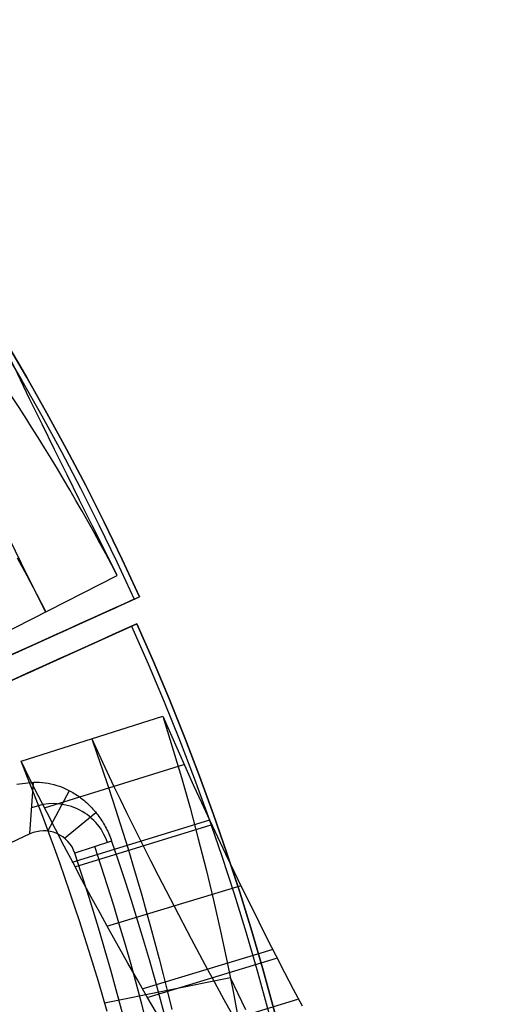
# Model space of a CAD drawing. Extents: x 5157 to 5867, y -156 to 1031.
# Tile 84 of 87: x 5584 to 5600, y 652 to 683. Entities that reach past the tile are written whole.
import ezdxf

# ---------------------------------------------------------------- set-up
doc = ezdxf.new("R2010")
doc.units = 0
doc.layers.add('1', color=7, linetype='CONTINUOUS')

msp = doc.modelspace()

# ---------------------------------------------------------------- linework, layer by layer
at = {"layer": '1', "color": 39}
for p, q in [((5582.913087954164, 663.2568645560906, 20.75656707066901), (5587.438909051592, 665.5621741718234, 20.66227602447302)), ((5532.290244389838, 639.6470234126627, 21.8499650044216), (5588.13784448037, 664.8866451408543, 21.84996500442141)), ((5587.968997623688, 664.8103369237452, 16.98230980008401), (5588.13784448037, 664.8866451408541, 16.98230980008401)), ((5587.968997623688, 664.8103369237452, 24.54245504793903), (5588.13784448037, 664.8866451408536, 24.54245504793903)), ((5588.13784448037, 664.8866451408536, 24.54245504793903), (5588.13784448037, 664.8866451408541, 16.98230980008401)), ((5532.206149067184, 638.7981108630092, 21.8499650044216), (5588.053749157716, 664.0377325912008, 21.84996500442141)), ((5588.053749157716, 664.0377325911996, 16.98230980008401), (5587.884902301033, 663.9614243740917, 16.98230980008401)), ((5588.053749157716, 664.0377325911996, 24.54245504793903), (5587.884902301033, 663.9614243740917, 24.54245504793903)), ((5588.053749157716, 664.0377325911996, 16.98230980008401), (5588.053749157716, 664.0377325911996, 24.54245504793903)), ((5588.053749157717, 664.0377325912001, 16.98230980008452), (5588.053749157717, 664.0377325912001, 24.54245504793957)), ((5584.403570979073, 659.6948116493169, 18.82029863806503), (5588.877211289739, 661.1161023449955, 20.75607566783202)), ((5589.529760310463, 659.5888358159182, 20.32062609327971), (5585.126736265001, 658.217033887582, 18.21467927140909)), ((5584.675961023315, 657.4022506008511, 26.28278870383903), (5584.79609617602, 659.0412844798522, 30.19182445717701)), ((5585.244937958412, 657.4919941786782, 26.28278870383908), (5585.92947456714, 658.7688669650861, 29.23114752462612)), ((5585.774312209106, 657.2648898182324, 26.28278870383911), (5586.759147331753, 658.0844013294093, 28.66625885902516)), ((5590.323981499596, 657.8279497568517, 19.79207342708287), (5586.006694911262, 656.5029064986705, 17.50065112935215)), ((5590.393691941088, 657.6781154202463, 19.74605159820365), (5586.0841487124, 656.3562111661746, 17.43920479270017)), ((5584.675961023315, 657.4022506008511, 26.28278870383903), (5566.885506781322, 649.088551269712, 26.28278870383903)), ((5587.261013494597, 657.1790544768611, 28.49223661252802), (5586.101375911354, 656.7907400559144, 26.28278870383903)), ((5591.310596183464, 655.7591630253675, 19.14823586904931), (5587.09898976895, 654.4787659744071, 16.65143708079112)), ((5592.318426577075, 653.7429020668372, 18.51457654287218), (5588.214738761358, 652.5001330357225, 15.82628527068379)), ((5592.458816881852, 653.4686257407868, 18.42822993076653), (5588.36885946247, 652.2328452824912, 15.71549091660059)), ((5591.011256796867, 652.8575868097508, 20.7562337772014), (5587.033354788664, 652.0595122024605, 17.7208273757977)), ((5593.133691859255, 652.1764687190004, 18.02049615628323), (5589.116948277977, 650.958755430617, 15.19008241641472))]:
    msp.add_line(p, q, dxfattribs=at)
for points in [[(5587.438909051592, 665.5621741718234, 20.66227602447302), (5587.042787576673, 666.3496981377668, 20.86173452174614), (5586.645766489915, 667.1422797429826, 21.05764374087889), (5586.248542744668, 667.9386573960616, 21.24995464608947), (5585.851813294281, 668.7375695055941, 21.43861820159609), (5585.456275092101, 669.5377544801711, 21.62358537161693), (5585.06262509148, 670.3379507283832, 21.80480712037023), (5584.671560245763, 671.1368966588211, 21.98223441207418), (5584.283777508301, 671.9333306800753, 22.15581821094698), (5583.896836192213, 672.7324794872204, 22.32689549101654), (5583.510685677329, 673.5346916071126, 22.49566627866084), (5583.125611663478, 674.3396184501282, 22.66215362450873), (5582.741899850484, 675.146911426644, 22.82638057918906), (5582.35983593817, 675.9562219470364, 22.98837019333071), (5581.979705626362, 676.767201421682, 23.14814551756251), (5581.601794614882, 677.5795012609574, 23.30572960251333), (5581.226388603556, 678.3927728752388, 23.46114549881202)], [(5579.17704274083, 677.2943403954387, 24.34155410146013), (5579.533555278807, 676.4682897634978, 24.13481561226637), (5579.893872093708, 675.6424772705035, 23.92497417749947), (5580.25770244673, 674.8174436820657, 23.71211593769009), (5580.624755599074, 673.9937297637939, 23.49632703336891), (5580.994740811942, 673.1718762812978, 23.27769360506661), (5581.367367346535, 672.3524240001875, 23.05630179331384), (5581.742344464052, 671.5359136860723, 22.83223773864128), (5582.119381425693, 670.722886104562, 22.6055875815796), (5582.498187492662, 669.9138820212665, 22.37643746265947), (5582.878471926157, 669.1094422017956, 22.14487352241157), (5583.259943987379, 668.3101074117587, 21.91098190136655), (5583.642312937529, 667.5164184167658, 21.6748487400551), (5584.025288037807, 666.7289159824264, 21.43656017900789), (5584.408578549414, 665.9481408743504, 21.19620235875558), (5584.791893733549, 665.1746338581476, 20.95386141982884), (5585.174942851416, 664.4089356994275, 20.70962350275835)], [(5584.275206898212, 666.123830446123, 20.55891108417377), (5584.583079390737, 665.5565009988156, 20.60906210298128), (5584.885403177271, 664.986092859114, 20.65915594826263), (5585.182121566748, 664.4126377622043, 20.70915733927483)], [(5588.877211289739, 661.1161023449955, 20.75607566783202), (5589.11571737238, 660.5684580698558, 20.58620956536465), (5589.35678766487, 660.022077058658, 20.41649830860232), (5589.60041315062, 659.4769576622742, 20.24697055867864), (5589.846584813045, 658.9330982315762, 20.07765497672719), (5590.095293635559, 658.390497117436, 19.90858022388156), (5590.346530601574, 657.8491526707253, 19.73977496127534), (5590.600286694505, 657.3090632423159, 19.57126785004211), (5590.856552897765, 656.7702271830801, 19.40308755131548), (5591.115320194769, 656.2326428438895, 19.23526272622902), (5591.376579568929, 655.6963085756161, 19.06782203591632), (5591.64032200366, 655.1612227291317, 18.90079414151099), (5591.906538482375, 654.6273836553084, 18.73420770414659), (5592.175219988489, 654.0947897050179, 18.56809138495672), (5592.446357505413, 653.5634392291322, 18.40247384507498), (5592.719942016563, 653.0333305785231, 18.23738374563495), (5592.995964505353, 652.5044621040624, 18.07284974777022), (5593.274415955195, 651.9768321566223, 17.90890051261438)], [(5586.632136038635, 660.4029043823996, 19.78445718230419), (5586.971721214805, 659.6733543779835, 19.53671462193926), (5587.334917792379, 658.9050127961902, 19.27084267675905), (5587.529322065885, 658.5000492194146, 19.12890338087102), (5587.734420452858, 658.0778428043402, 18.97975469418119), (5587.951907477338, 657.635717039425, 18.82243680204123), (5588.257859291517, 657.0229726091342, 18.60276599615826), (5588.48911026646, 656.5661490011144, 18.43800227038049), (5588.730420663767, 656.0940623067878, 18.26707475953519), (5589.230943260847, 655.126914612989, 17.91533934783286), (5589.775518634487, 654.0902060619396, 17.53669563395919), (5590.288298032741, 653.12809387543, 17.18465645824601), (5590.434331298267, 652.8569275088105, 17.08545286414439), (5590.804560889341, 652.176972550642, 16.83669665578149), (5591.139990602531, 651.5720595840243, 16.61562693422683)], [(5586.636163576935, 660.4041118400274, 19.78641782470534), (5586.806706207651, 659.9153898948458, 19.74769774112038), (5586.974487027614, 659.4255690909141, 19.70947105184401), (5587.139471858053, 658.934657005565, 19.67174902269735), (5587.301626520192, 658.442661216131, 19.63454291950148), (5587.460916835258, 657.9495892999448, 19.59786400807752), (5587.617308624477, 657.4554488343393, 19.56172355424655), (5587.770767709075, 656.960247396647, 19.52613282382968), (5587.921259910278, 656.4639925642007, 19.49110308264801), (5588.068751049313, 655.966691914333, 19.45664559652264), (5588.213206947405, 655.4683530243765, 19.42277163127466), (5588.35459342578, 654.9689834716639, 19.38949245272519), (5588.492876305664, 654.468590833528, 19.35681932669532), (5588.628021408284, 653.9671826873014, 19.32476351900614), (5588.759994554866, 653.4647666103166, 19.29333629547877), (5588.888761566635, 652.9613501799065, 19.2625489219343), (5589.01428826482, 652.4569409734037, 19.23241266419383), (5589.157787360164, 651.8621962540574, 19.19780359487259)], [(5587.119663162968, 651.7993636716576, 17.67295955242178), (5586.982724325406, 652.2733070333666, 17.72974296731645), (5586.842853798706, 652.7461866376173, 17.78778217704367), (5586.700067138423, 653.2179776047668, 17.8470937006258), (5586.554379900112, 653.6886550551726, 17.90769405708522), (5586.405807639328, 654.1581941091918, 17.96959976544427), (5586.254365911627, 654.6265698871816, 18.03282734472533), (5586.100070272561, 655.0937575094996, 18.09739331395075), (5585.94293627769, 655.5597320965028, 18.16331419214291), (5585.782979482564, 656.0244687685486, 18.23060649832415), (5585.620215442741, 656.487942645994, 18.29928675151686), (5585.454659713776, 656.9501288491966, 18.36937147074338), (5585.286327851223, 657.4110024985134, 18.44087717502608), (5585.115235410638, 657.8705387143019, 18.51382038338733), (5584.941397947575, 658.3287126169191, 18.58821761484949), (5584.76483101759, 658.7854993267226, 18.66408538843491), (5584.585550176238, 659.2408739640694, 18.74144022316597), (5584.403570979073, 659.6948116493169, 18.82029863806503)], [(5588.678293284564, 651.751315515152, 15.47294543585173), (5588.374944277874, 652.2732378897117, 15.68674437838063), (5588.074168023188, 652.7962393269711, 15.90195797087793), (5587.77597633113, 653.3203228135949, 16.1185682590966), (5587.480381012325, 653.845491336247, 16.33655728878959), (5587.187393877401, 654.3717478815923, 16.55590710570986), (5586.89702673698, 654.8990954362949, 16.77659975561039), (5586.60929140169, 655.4275369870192, 16.99861728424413), (5586.324199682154, 655.9570755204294, 17.22194173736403), (5586.041763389, 656.48771402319, 17.44655516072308), (5585.76199433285, 657.0194554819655, 17.67243960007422), (5585.484904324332, 657.55230288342, 17.89957710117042), (5585.210505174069, 658.086259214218, 18.12794970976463), (5584.938808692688, 658.621327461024, 18.35753947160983), (5584.669826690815, 659.1575106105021, 18.58832843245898), (5584.403570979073, 659.6948116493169, 18.82029863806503)], [(5584.264622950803, 658.9701341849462, 30.68664959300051), (5584.531089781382, 659.0072125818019, 30.44046170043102), (5584.79609617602, 659.0412844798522, 30.19182445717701)], [(5584.796096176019, 659.041284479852, 30.191824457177), (5584.886658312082, 659.0415837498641, 30.10984563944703), (5584.97776550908, 659.0380568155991, 30.02822390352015), (5585.069274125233, 659.0306965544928, 29.94710682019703), (5585.161040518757, 659.0194958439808, 29.86664196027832), (5585.252921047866, 659.0044475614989, 29.78697689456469), (5585.344772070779, 658.9855445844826, 29.70825919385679), (5585.43644994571, 658.9627797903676, 29.63063642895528), (5585.527811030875, 658.9361460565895, 29.55425617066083), (5585.614061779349, 658.9072920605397, 29.4830843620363), (5585.699978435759, 658.8748477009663, 29.41315211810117), (5585.78547718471, 658.8387581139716, 29.34457755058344), (5585.828043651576, 658.8193292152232, 29.31083630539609), (5585.870474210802, 658.798968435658, 29.27747877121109), (5585.912758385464, 658.7776689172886, 29.24451971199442), (5585.954885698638, 658.7554238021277, 29.21197389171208), (5585.996845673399, 658.7322262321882, 29.17985607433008), (5586.03862783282, 658.7080693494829, 29.14818102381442), (5586.080221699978, 658.6829462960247, 29.11696350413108), (5586.121616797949, 658.6568502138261, 29.08621827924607), (5586.162802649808, 658.6297742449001, 29.05596011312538), (5586.203768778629, 658.6017115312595, 29.02620376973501), (5586.24865809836, 658.5696465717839, 28.99399633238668), (5586.293106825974, 658.5365057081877, 28.96253086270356), (5586.337096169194, 658.5022806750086, 28.93183284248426), (5586.380607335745, 658.4669632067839, 28.9019277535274), (5586.423621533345, 658.4305450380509, 28.8728410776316), (5586.466119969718, 658.3930179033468, 28.84459829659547), (5586.508083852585, 658.3543735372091, 28.81722489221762), (5586.549494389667, 658.3146036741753, 28.79074634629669), (5586.590332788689, 658.2737000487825, 28.76518814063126), (5586.630580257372, 658.2316543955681, 28.74057575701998), (5586.670218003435, 658.1884584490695, 28.71693467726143), (5586.709227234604, 658.1441039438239, 28.69429038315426), (5586.7475891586, 658.0985826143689, 28.67266835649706), (5586.785284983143, 658.0518861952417, 28.65209407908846), (5586.822295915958, 658.0040064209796, 28.63259303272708), (5586.858603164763, 657.9549350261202, 28.61419069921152), (5586.889725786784, 657.9110820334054, 28.59903883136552), (5586.920159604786, 657.866471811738, 28.58482576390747), (5586.94988596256, 657.8211218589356, 28.57156563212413), (5586.978886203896, 657.775049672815, 28.55927257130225), (5587.007141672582, 657.7282727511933, 28.54796071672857), (5587.03463371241, 657.6808085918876, 28.53764420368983), (5587.061343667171, 657.6326746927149, 28.52833716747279), (5587.087252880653, 657.5838885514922, 28.52005374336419), (5587.112093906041, 657.5349686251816, 28.51287598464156), (5587.136073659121, 657.4855264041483, 28.50673844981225), (5587.159176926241, 657.4355824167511, 28.50164968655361), (5587.181388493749, 657.3851571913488, 28.49761824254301), (5587.202693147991, 657.3342712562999, 28.4946526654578), (5587.223075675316, 657.2829451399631, 28.49276150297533), (5587.242520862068, 657.2311993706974, 28.49195330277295), (5587.261013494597, 657.1790544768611, 28.49223661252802)], [(5591.501316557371, 651.8449892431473, 20.38885844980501), (5591.255447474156, 652.3509026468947, 20.57167483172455), (5591.011358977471, 652.8573963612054, 20.75617075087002)]]:
    msp.add_polyline3d(points, dxfattribs=at)
at = {"layer": '1', "color": 39, "extrusion": (0, 0, -1)}
for centre, radius, start, end in [((-5517.046464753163, 632.7577885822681, -24.54245504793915), 78.01440697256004, 35.68000775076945, 155.6800077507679), ((-5517.046464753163, 632.7577885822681, -24.54245504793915), 77.82911745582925, 35.6800077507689, 155.6800077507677), ((-5517.046464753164, 632.757788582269, -16.98230980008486), 77.82911745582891, 35.68000775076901, 155.6800077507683), ((-5516.962369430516, 631.9088760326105, -24.54245504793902), 78.014406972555, 155.6800077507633, 275.6800077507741), ((-5516.962369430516, 631.90887603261, -24.54245504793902), 77.829117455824, 155.6800077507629, 275.6800077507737), ((-5516.962369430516, 631.90887603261, -16.98230980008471), 77.829117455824, 155.6800077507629, 275.6800077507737)]:
    msp.add_arc(centre, radius, start, end, dxfattribs=at)
at = {"layer": '1', "color": 39}
for centre, radius, start, end in [((5517.046464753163, 632.7577885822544, 16.98230980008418), 78.01440697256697, 24.31999224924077, 144.3199922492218), ((5517.046464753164, 632.757788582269, 20.76238242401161), 78.01440697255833, 24.31999224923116, 144.3199922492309), ((5516.96236943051, 631.9088760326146, 16.98230980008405), 78.01440697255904, 264.3199922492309, 24.31999224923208), ((5516.962369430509, 631.9088760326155, 20.76238242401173), 78.01440697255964, 264.3199922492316, 24.31999224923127), ((5585.424611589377, 656.5632206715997, 28.23730658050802), 1.795807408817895, 18.54075916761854, 112.5468791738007), ((5585.115636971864, 656.4600661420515, 26.28278870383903), 1.039724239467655, 18.54443470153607, 115.0163875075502), ((5511.507429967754, 631.8125041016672, 26.28278870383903), 78.66491621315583, 348.6296603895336, 18.51343492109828), ((5511.508697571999, 631.8126737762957, 27.47969700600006), 79.32614709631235, 348.6489294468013, 18.51361044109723)]:
    msp.add_arc(centre, radius, start, end, dxfattribs=at)
at = {"layer": '1', "color": 35, "extrusion": (0, 0, -1)}
for centre, radius, start, end in [((-5516.622270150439, 632.5078643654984, -251.484028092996), 65.49025845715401, 38.73716519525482, 218.7371651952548), ((-5516.622270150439, 632.5078643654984, -251.484028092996), 64.490258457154, 38.73716519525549, 218.7371651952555), ((-5516.622270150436, 632.5078643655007, -52.6072568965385), 62.49999999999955, 38.73716519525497, 218.737165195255), ((-5516.622270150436, 632.5078643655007, -103.5072568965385), 62.49999999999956, 38.73716519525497, 218.737165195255), ((-5516.622270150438, 632.5078643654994, -275.000016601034), 65.49025845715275, 38.73716519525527, 218.7371651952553)]:
    msp.add_arc(centre, radius, start, end, dxfattribs=at)
at = {"layer": '1', "color": 39, "extrusion": (0.03852361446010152, 0.1975179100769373, 0.979542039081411)}
msp.add_arc((-5304.854583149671, -1642.840099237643, 366.9483600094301), 65.85956804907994, 218.0812980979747, 239.8113545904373, dxfattribs=at)
at = {"layer": '1', "color": 39, "extrusion": (-0.4118323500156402, 0.9112596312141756, -7.022160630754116e-15)}
msp.add_arc((-5335.102359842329, 3.391563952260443, -1695.4915816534), 37.34545651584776, 89.6465300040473, 145.5033664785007, dxfattribs=at)
at = {"layer": '1', "color": 39, "extrusion": (-0.4118323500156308, 0.9112596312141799, 1.575085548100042e-14)}
msp.add_arc((-5335.281738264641, 43.55667295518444, -1695.491581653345), 40.52788971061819, 220.9731719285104, 270.5793156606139, dxfattribs=at)
at = {"layer": '1', "color": 39, "extrusion": (0.4118323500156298, -0.9112596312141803, 2.515652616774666e-14)}
msp.add_arc((5334.676117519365, 3.391563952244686, 1696.230528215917), 37.34545651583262, 34.49663352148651, 90.35346999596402, dxfattribs=at)
at = {"layer": '1', "color": 39, "extrusion": (0.4118323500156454, -0.9112596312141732, -1.723621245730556e-14)}
msp.add_arc((5334.855495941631, 43.55667295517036, 1696.230528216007), 40.52788971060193, 269.4206843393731, 319.0268280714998, dxfattribs=at)
at = {"layer": '1', "color": 39, "extrusion": (-2.176824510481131e-06, -9.294924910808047e-07, -0.9999999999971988)}
msp.add_arc((-5514.542148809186, 637.5058124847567, -20.76885617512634), 77.99448487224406, 162.3791233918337, 255.8662510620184, dxfattribs=at)
at = {"layer": '1', "color": 39, "extrusion": (0.04841320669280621, 0.0008477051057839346, -0.9988270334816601)}
msp.add_arc((535.2255637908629, 5518.776841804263, 242.5955001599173), 77.75494296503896, 71.993494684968, 102.6886528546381, dxfattribs=at)

doc.saveas('drawing.dxf')
